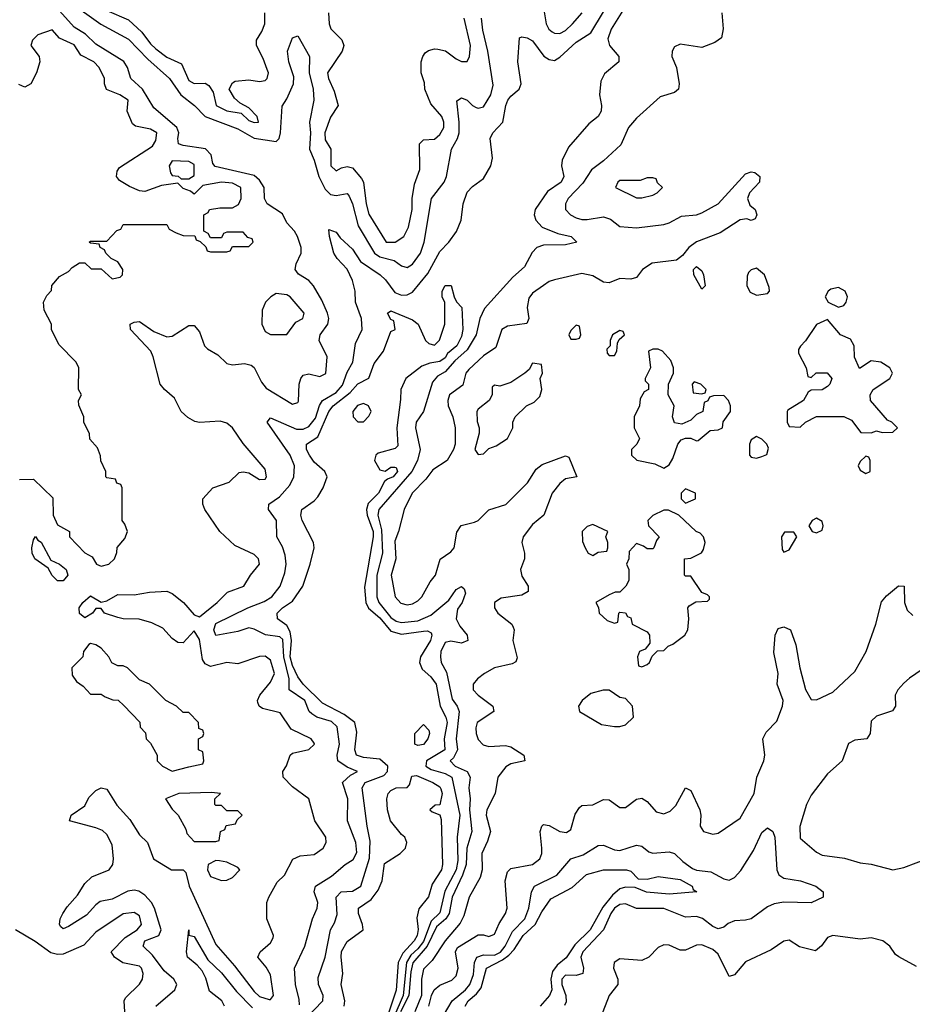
# Model space of a CAD drawing. Header units: inches. Extents: x 2601469 to 2753575, y 449403 to 582909.
# Tile 162 of 256: x 2614191 to 2617461, y 511537 to 515145. Entities that reach past the tile are written whole.
import ezdxf

# ---------------------------------------------------------------- set-up
doc = ezdxf.new("R2010")
doc.units = ezdxf.units.IN
doc.header["$MEASUREMENT"] = 0
doc.layers.add('C6511', color=7, linetype='Continuous')

msp = doc.modelspace()

# ---------------------------------------------------------------- linework, layer by layer
at = {"layer": 'C6511', "color": 4}
for points, elevation in [([(2616430.7, 515229.3), (2616358, 515110), (2616345.4, 515074.6), (2616351.3, 515050), (2616386, 515010), (2616386, 514990), (2616333, 514947), (2616319.9, 514920.1), (2616314.6, 514870), (2616322.4, 514830), (2616321.6, 514810), (2616310.5, 514790), (2616276.3, 514763.7), (2616201.7, 514678.3), (2616177.6, 514630), (2616175.8, 514610), (2616184.6, 514570), (2616174.9, 514550), (2616124.2, 514515.8), (2616079.5, 514450), (2616075.8, 514430), (2616081.3, 514410), (2616105.2, 514385.2), (2616162.2, 514362.2), (2616210.7, 514350), (2616231.3, 514330), (2616190, 514319.7), (2616110, 514318.3), (2616084.9, 514310), (2616067.9, 514292.1), (2616040.4, 514239.6), (2615997.8, 514202.2), (2615893.6, 514086.4), (2615876.9, 514050), (2615863.6, 513990), (2615830, 513934.8), (2615784.4, 513895.6), (2615750, 513854.8), (2615721.1, 513838.9), (2615703.4, 513816.6), (2615670.3, 513710), (2615643.7, 513670), (2615640.9, 513650), (2615658.3, 513570), (2615648.2, 513530), (2615627.2, 513490), (2615506.5, 513350), (2615503, 513330), (2615515.9, 513275.9), (2615520.1, 513190), (2615499.8, 513110), (2615499.3, 513030), (2615507.1, 513010), (2615550, 512954.7), (2615570, 512940.7), (2615590, 512936.3), (2615650, 512942.5), (2615696.8, 512963.3), (2615762.4, 513017.6), (2615790, 513057.6), (2615810, 513068.2), (2615819.6, 513059.6), (2615824.1, 513044.1), (2615812.4, 513010), (2615794.5, 512985.5), (2615790.2, 512950), (2615803, 512923), (2615830.4, 512890), (2615833, 512870), (2615810, 512860.5), (2615770, 512868.2), (2615750, 512862.4), (2615733.4, 512830), (2615732, 512810), (2615734.4, 512790), (2615754.4, 512754.4), (2615775.8, 512655.8), (2615793.4, 512630), (2615800.3, 512610), (2615790.2, 512510.2), (2615794.7, 512470), (2615780, 512440), (2615768, 512430), (2615786.8, 512410), (2615830.2, 512390.2), (2615841.7, 512370), (2615836.5, 512330), (2615841.3, 512290), (2615838.6, 512250), (2615847.8, 512170), (2615828.6, 512110), (2615826.7, 512050), (2615813.1, 512010), (2615774.8, 511930), (2615764.2, 511870), (2615751.8, 511850), (2615718.4, 511821.6), (2615683.3, 511750), (2615631.3, 511688.7), (2615623.2, 511656.8), (2615616.8, 511570), (2615586.2, 511510)], 16), ([(2616101.2, 515241.2), (2616119.8, 515130), (2616129.3, 515110), (2616141, 515101), (2616150, 515095.2), (2616170, 515093.8), (2616190, 515105.2), (2616216.2, 515130), (2616251.6, 515170)], 24), ([(2614689.3, 511530), (2614759.5, 511590), (2614767, 511610), (2614755.1, 511630), (2614719.8, 511659.8), (2614677.4, 511717.4), (2614642.9, 511750), (2614649.6, 511770), (2614701.2, 511790), (2614709.6, 511810), (2614684.5, 511890), (2614674, 511910), (2614650, 511937.7), (2614627.8, 511952.2), (2614610, 511956.1), (2614587.7, 511952.3), (2614530, 511923.1), (2614486.2, 511913.8), (2614470, 511902.4), (2614435.9, 511864.1), (2614370, 511822.9), (2614350, 511814), (2614341.5, 511821.5), (2614337.2, 511830), (2614339.5, 511850), (2614349.6, 511870), (2614365.1, 511894.9), (2614402.9, 511937.1), (2614430, 511980.5), (2614455.5, 512004.5), (2614518.4, 512030), (2614532.6, 512050), (2614535.1, 512070), (2614530, 512121.2), (2614510, 512159.7), (2614493.8, 512173.8), (2614470, 512183.9), (2614374, 512210), (2614379.3, 512230), (2614430, 512264), (2614444.4, 512295.6), (2614470, 512320.5), (2614490, 512331), (2614510, 512326), (2614546.4, 512266.4), (2614594.2, 512214.2), (2614630, 512158.7), (2614659.5, 512130), (2614680.9, 512070), (2614747.3, 512030), (2614790, 512030.4), (2614799.9, 512019.9), (2614811.6, 511970), (2614910, 511756), (2614977.9, 511677.9), (2615050, 511584.5), (2615070, 511566.5), (2615105.1, 511554.9), (2615110, 511554.9), (2615120.5, 511570), (2615110, 511645.2), (2615093.8, 511673.8), (2615063.6, 511710), (2615071.8, 511730), (2615110, 511762), (2615118.9, 511781.1), (2615120.4, 511790), (2615096.9, 511850), (2615096.9, 511910), (2615103.6, 511930), (2615134.7, 511985.3), (2615160.5, 512010), (2615191, 512069), (2615218.5, 512081.5), (2615270, 512086), (2615302.4, 512110), (2615314, 512130), (2615312.6, 512150), (2615272, 512210), (2615249.7, 512289.7), (2615190, 512334.5), (2615156, 512370), (2615155.1, 512390), (2615168.3, 512411.7), (2615182, 512450), (2615190, 512457.1), (2615250, 512470.6), (2615271.5, 512490), (2615270, 512494), (2615259.3, 512510), (2615185.2, 512545.2), (2615145.3, 512605.3), (2615080.6, 512620.6), (2615067.8, 512630), (2615063.1, 512643.1), (2615061.7, 512650), (2615070.9, 512670), (2615110, 512717.4), (2615124.8, 512750), (2615110, 512798.7), (2615090, 512813.3), (2615070, 512812), (2614990, 512784.7), (2614950, 512789.5), (2614890, 512775.1), (2614870, 512784.5), (2614860.8, 512800.8), (2614850, 512874), (2614830, 512906), (2614790, 512861.2), (2614770, 512862.7), (2614750, 512877.2), (2614715.3, 512915.3), (2614675.1, 512935.1), (2614628.3, 512948.3), (2614570, 512949.7), (2614550, 512954.5), (2614502, 512970), (2614490, 512988), (2614470, 512988), (2614458, 512970), (2614430, 512954), (2614410, 512968.7), (2614409.4, 512990), (2614422, 513010), (2614450, 513034), (2614490, 513011.3), (2614510, 513016), (2614550, 513039.1), (2614610, 513038), (2614667.1, 513047.1), (2614730, 513050.6), (2614750, 513042.8), (2614791, 513010), (2614830, 512964.7), (2614850, 512957.3), (2614914.7, 513010), (2614952.7, 513047.3), (2615011.6, 513070), (2615036.3, 513110), (2615069.6, 513150), (2615066, 513170), (2615050, 513186), (2614978.9, 513218.9), (2614924, 513270), (2614868.7, 513350), (2614862, 513370), (2614862, 513390), (2614898, 513430), (2614958, 513450), (2614994.5, 513485.5), (2615010, 513488.2), (2615030, 513484.4), (2615070, 513460.3), (2615090, 513461.6), (2615095.1, 513470), (2615090, 513498), (2615010, 513592.3), (2614970, 513649.4), (2614950, 513667), (2614925.8, 513674.2), (2614850, 513669.6), (2614833.1, 513673.1), (2614807.2, 513687.2), (2614782.7, 513710), (2614758.6, 513758.6), (2614721.2, 513790), (2614705.2, 513810), (2614680.5, 513910), (2614671.5, 513930), (2614597.2, 514010), (2614595.3, 514030), (2614610, 514037.3), (2614630, 514039.1), (2614682.9, 514002.9), (2614730, 513982.4), (2614750, 513985.5), (2614810, 514024.9), (2614830, 514024), (2614850, 514001), (2614868.2, 513950), (2614879.5, 513939.5), (2614917.3, 513917.3), (2614950, 513885.5), (2614970, 513880.5), (2615014.8, 513885.2), (2615038.9, 513878.9), (2615050.2, 513870.2), (2615076.5, 513816.5), (2615094.3, 513794.3), (2615190, 513735.8), (2615210, 513742), (2615212.7, 513747.3), (2615215.1, 513810), (2615220.5, 513830), (2615230, 513842.4), (2615250, 513847.4), (2615290, 513837.6), (2615311.9, 513848.1), (2615317.2, 513910), (2615287.6, 513970), (2615291.3, 513990), (2615319.7, 514030), (2615323, 514050), (2615318, 514070), (2615297.8, 514117.8), (2615267.3, 514170), (2615249.7, 514189.7), (2615212.7, 514212.7), (2615200.7, 514230), (2615203.6, 514250), (2615221.6, 514290), (2615222.4, 514310), (2615208.2, 514350), (2615197.6, 514370), (2615170, 514400.9), (2615153.5, 514433.5), (2615097, 514470), (2615087.6, 514490), (2615086.6, 514530), (2615070, 514556.9), (2615050, 514573.6), (2614906.6, 514606.6), (2614898.6, 514618.6), (2614892.2, 514650), (2614871.3, 514671.3), (2614790, 514683.5), (2614772.7, 514690), (2614769.7, 514709.7), (2614773.5, 514730), (2614766.6, 514750), (2614682.3, 514822.3), (2614640.4, 514890), (2614598.7, 514930), (2614586, 514970), (2614572.2, 514992.2), (2614470, 515055.8), (2614431.8, 515091.8), (2614390, 515118), (2614337.1, 515177.1)], 24), ([(2614374, 515210), (2614488.2, 515128.2), (2614590, 515074), (2614660.1, 515000.1), (2614739.5, 514930), (2614781.7, 514870), (2614830.9, 514830.9), (2614870.4, 514790), (2614990, 514744.7), (2615050, 514711.2), (2615130, 514698.7), (2615141.3, 514710), (2615146, 514730), (2615152.4, 514827.6), (2615170, 514855.5), (2615193.5, 514910), (2615195.2, 514935.2), (2615177.4, 514990), (2615171.6, 515030), (2615190, 515078), (2615210, 515086), (2615252.2, 515010), (2615251.6, 514950), (2615266.5, 514890), (2615269, 514850), (2615252.4, 514770), (2615255.9, 514730), (2615252.9, 514670), (2615270.3, 514630), (2615286.7, 514570), (2615310, 514524.6), (2615330, 514504.4), (2615350, 514500.9), (2615390, 514508), (2615397.8, 514497.8), (2615410, 514470.8), (2615431.3, 514390), (2615490.3, 514290), (2615510, 514276.5), (2615562.2, 514262.2), (2615590, 514243.1), (2615610, 514237), (2615630, 514248.9), (2615658.9, 514290), (2615672.4, 514330), (2615699.1, 514490), (2615745.7, 514550), (2615754.5, 514570), (2615773, 514670), (2615794.7, 514710), (2615800.4, 514730), (2615800.9, 514770), (2615792.3, 514847.7), (2615810, 514859.1), (2615830, 514850.5), (2615850, 514830.4), (2615863.6, 514823.6), (2615870, 514821.1), (2615890, 514826), (2615916.8, 514870), (2615925.6, 514905.6), (2615906.4, 515030), (2615887.2, 515107.2), (2615883.1, 515150)], 24), ([(2614510, 515179.1), (2614590, 515144), (2614638.9, 515098.9), (2614670, 515056.3), (2614690, 515038), (2614730, 515008.2), (2614783.4, 514983.4), (2614810, 514922.8), (2614830, 514911), (2614870, 514912), (2614883.6, 514903.6), (2614899.6, 514879.6), (2614911.3, 514830), (2614950, 514811), (2615002, 514802), (2615030, 514776), (2615050, 514768), (2615066, 514770), (2615061.2, 514790), (2615030, 514822), (2614999, 514839), (2614978, 514858), (2614958, 514890), (2614970, 514914), (2614980.4, 514919.6), (2615030, 514924.7), (2615070, 514918), (2615090, 514922), (2615098, 514930), (2615102, 514950), (2615098, 514962), (2615083.1, 515003.1), (2615058, 515050), (2615058, 515070), (2615078, 515102), (2615089, 515130), (2615088.7, 515170)], 28), ([(2615215.6, 511535.6), (2615215.2, 511555.2), (2615201.3, 511610), (2615198, 511670), (2615235.1, 511750), (2615263.7, 511850), (2615281.2, 511890), (2615283.7, 511910), (2615269.6, 511950), (2615274, 511970), (2615332.9, 512007.1), (2615383.7, 512050), (2615412.4, 512067.6), (2615426.5, 512093.5), (2615422.4, 512130), (2615391.2, 512210), (2615392.6, 512290), (2615373.3, 512350), (2615402.7, 512377.3), (2615428.7, 512390), (2615390, 512406.6), (2615356.9, 512430), (2615354.3, 512450), (2615363.1, 512490), (2615354.5, 512554.5), (2615333.6, 512573.6), (2615279.3, 512590), (2615261.1, 512601.1), (2615251.5, 512610), (2615235.1, 512650), (2615178.7, 512690), (2615178.7, 512730), (2615158.6, 512810), (2615154.4, 512874.4), (2615143.5, 512883.5), (2615091.6, 512891.6), (2615050, 512912.1), (2615030, 512916.4), (2614990, 512903.1), (2614910, 512888.6), (2614902, 512910), (2614910, 512933), (2615026.6, 512990), (2615086.9, 513013.1), (2615115.1, 513030), (2615145.6, 513070), (2615162, 513118), (2615167.7, 513150), (2615163.1, 513183.1), (2615153.1, 513213.1), (2615132.7, 513250), (2615131.5, 513310), (2615102.9, 513350), (2615103.7, 513370), (2615143.2, 513396.8), (2615180.8, 513439.2), (2615195.1, 513470), (2615197.6, 513510), (2615181.3, 513550), (2615098, 513670), (2615110, 513686.8), (2615205.2, 513645.2), (2615230, 513644.7), (2615250, 513654.4), (2615274.8, 513685.2), (2615289.1, 513730.9), (2615299.7, 513750), (2615350, 513779.3), (2615374.1, 513805.9), (2615390, 513853), (2615411.2, 513890), (2615421, 513959), (2615445.1, 514010), (2615443, 514050), (2615421.3, 514110), (2615419.7, 514150), (2615410, 514189.2), (2615391, 514231), (2615354, 514270), (2615342, 514290), (2615325.6, 514350), (2615324, 514376), (2615350, 514366.8), (2615365.5, 514345.5), (2615410, 514304.4), (2615439.1, 514259.1), (2615511.7, 514210), (2615531.4, 514191.4), (2615565, 514145), (2615590, 514135.2), (2615610, 514136.5), (2615630, 514146.4), (2615685.5, 514214.5), (2615730, 514295.3), (2615763.6, 514330), (2615791.2, 514368.8), (2615808, 514410), (2615815.1, 514470), (2615830, 514513), (2615850, 514534.4), (2615890, 514563), (2615916.9, 514610), (2615922.4, 514637.6), (2615914, 514710), (2615924, 514730), (2615960.5, 514770), (2615971.3, 514830), (2615979.7, 514850), (2615990, 514864.4), (2616020.9, 514890), (2616027.6, 514910), (2616016.2, 514990), (2616022, 515078), (2616030, 515082), (2616050, 515078.8), (2616070, 515067.3), (2616111.3, 515011.3), (2616130, 514998.7), (2616150, 514995.8), (2616170, 515008), (2616230, 515063.1), (2616283.3, 515096.7), (2616330, 515174)], 16), ([(2615322, 515170), (2615324.7, 515130), (2615331.1, 515111.1), (2615370.8, 515070.8), (2615378, 515050), (2615372, 515030), (2615318.8, 514950), (2615322, 514930), (2615343.5, 514883.5), (2615358, 514830), (2615330, 514788), (2615308.4, 514730), (2615310, 514704.7), (2615331, 514670), (2615331.3, 514610), (2615350, 514591.3), (2615370, 514602.8), (2615390, 514606.8), (2615410, 514602.8), (2615443.4, 514563.4), (2615450.8, 514550), (2615460.5, 514470), (2615470, 514432), (2615534, 514330), (2615566, 514330), (2615598, 514350), (2615614.8, 514385.2), (2615629.1, 514449.1), (2615628.7, 514490), (2615637.2, 514542.8), (2615656.4, 514596.4), (2615655.3, 514690), (2615670, 514704.7), (2615710, 514707.3), (2615730, 514724.9), (2615744.5, 514750), (2615744.5, 514770), (2615737, 514790), (2615696.5, 514836.5), (2615675.3, 514890), (2615673.6, 514913.6), (2615662, 514950), (2615662, 514990), (2615668, 515010), (2615676.4, 515023.6), (2615688.4, 515031.6), (2615710, 515038), (2615723.1, 515036.9), (2615750.9, 515030.9), (2615790, 515001), (2615810, 514992), (2615830, 514992), (2615839, 515010), (2615842.7, 515050), (2615819.3, 515150)], 28), ([(2616763, 515170), (2616768.1, 515111.9), (2616762, 515078), (2616738, 515062), (2616690, 515043.7), (2616610, 515055.6), (2616590, 515045.2), (2616581.6, 515030), (2616579.3, 515010), (2616596.4, 514970), (2616606.7, 514910), (2616604.9, 514890), (2616590, 514878.4), (2616537.1, 514862.9), (2616450, 514783.6), (2616421.1, 514750), (2616393.5, 514686.5), (2616330, 514627.6), (2616285.5, 514594.6), (2616254.2, 514545.8), (2616200.3, 514490), (2616190.4, 514470), (2616190.5, 514450), (2616208.4, 514430), (2616230, 514419), (2616250, 514412.7), (2616270, 514412.7), (2616330, 514422.7), (2616354.7, 514414.7), (2616390, 514387.4), (2616450, 514382.2), (2616550, 514394.9), (2616570, 514400.2), (2616614.9, 514425.1), (2616670, 514430.3), (2616690, 514437), (2616750, 514470.5), (2616850, 514580.7), (2616870, 514587.3), (2616884.5, 514584.5), (2616902.8, 514570), (2616900.7, 514550), (2616864, 514510), (2616857.3, 514490), (2616866, 514466), (2616884.7, 514450), (2616891, 514430), (2616884.7, 514415.3), (2616870.6, 514409.4), (2616855.1, 514415.1), (2616830, 514412), (2616756.5, 514363.5), (2616670, 514331), (2616642, 514310), (2616618.8, 514281.2), (2616596.4, 514263.6), (2616507.6, 514252.4), (2616473, 514230), (2616450, 514200.9), (2616430, 514194), (2616390, 514196.9), (2616350, 514180.7), (2616330, 514182.9), (2616290, 514206), (2616250, 514215.6), (2616150, 514192.3), (2616130, 514185.6), (2616110, 514171.6), (2616070, 514143), (2616055.5, 514124.5), (2616050.3, 514090), (2616056.4, 514050), (2616048.2, 514031.8), (2615978, 514022), (2615957.6, 514010), (2615935.6, 513944.4), (2615890, 513913.5), (2615836.7, 513863.3), (2615825.8, 513850), (2615813.8, 513806.2), (2615765.5, 513770), (2615759, 513750), (2615760.2, 513730), (2615777.4, 513690), (2615786.4, 513650), (2615786, 513590), (2615780.3, 513570), (2615757.4, 513530), (2615703.8, 513496.2), (2615678.9, 513461.1), (2615629.2, 513410), (2615599.6, 513350), (2615579.1, 513270), (2615565.1, 513234.9), (2615568.8, 513170), (2615551.3, 513110), (2615566.7, 513030), (2615587, 513007), (2615610, 513001.2), (2615630, 513004.7), (2615650, 513015.3), (2615664.7, 513030), (2615694.7, 513085.3), (2615713.6, 513110), (2615731.2, 513168.8), (2615770, 513194.9), (2615782.4, 513210), (2615792.5, 513267.5), (2615808.2, 513291.8), (2615856.6, 513303.4), (2615870, 513310.5), (2615910, 513348.5), (2615971.4, 513368.6), (2616051.5, 513448.5), (2616082.4, 513497.6), (2616104.4, 513515.6), (2616190, 513547.3), (2616202, 513542), (2616232, 513470), (2616190, 513462.4), (2616170, 513445.6), (2616142, 513410), (2616110.6, 513330), (2616070, 513295.6), (2616035.5, 513250), (2616030.6, 513230), (2616040.7, 513190), (2616040.7, 513170), (2616025.5, 513130), (2616030, 513106), (2616053.4, 513070), (2616053.4, 513050), (2616030, 513036.2), (2615954.4, 513025.6), (2615930.8, 513010), (2615930.6, 512990), (2615942, 512970), (2615994, 512930), (2615998.8, 512918.8), (2616002, 512910), (2615997.6, 512870), (2616012.8, 512807.2), (2616008.2, 512791.8), (2615995.6, 512784.4), (2615930.8, 512770), (2615894, 512750), (2615868, 512730), (2615852.7, 512710), (2615852.4, 512690), (2615870.4, 512670), (2615924.4, 512630), (2615928, 512610), (2615866.3, 512570), (2615861.5, 512550), (2615863.6, 512530), (2615870, 512508.2), (2615888.6, 512488.6), (2615910, 512482), (2615970, 512486), (2615990, 512481.3), (2616037.3, 512450), (2616041, 512430), (2615990, 512418.3), (2615972, 512408), (2615943.1, 512370), (2615932.9, 512310), (2615902.8, 512250), (2615900.2, 512230), (2615915.5, 512170), (2615905.2, 512134.8), (2615883.5, 512090), (2615884.9, 512030), (2615877.7, 512002.3), (2615837.6, 511930), (2615818, 511862), (2615805, 511835), (2615750, 511769.5), (2615701.8, 511698.2), (2615670, 511665.6), (2615663, 511630), (2615662.9, 511570), (2615638.4, 511510)], 24), ([(2614190, 513460.7), (2614242, 513462), (2614312.7, 513392.7), (2614314, 513330), (2614330, 513294), (2614374, 513270), (2614374, 513250), (2614430, 513192), (2614456.9, 513176.9), (2614472, 513150), (2614490, 513142.8), (2614518, 513150), (2614538, 513170), (2614547.3, 513192.7), (2614548.4, 513211.6), (2614576.4, 513243.6), (2614586, 513270), (2614576.4, 513296.4), (2614566, 513310), (2614566, 513430), (2614562, 513442), (2614547.3, 513447.3), (2614542, 513462), (2614510, 513466), (2614506, 513470), (2614506, 513490), (2614488.4, 513528.4), (2614487.3, 513547.3), (2614476.4, 513576.4), (2614448.4, 513608.4), (2614447.3, 513627.3), (2614426, 513670), (2614426, 513690), (2614407.3, 513732.7), (2614406, 513750), (2614418, 513770), (2614406, 513790), (2614408, 513870), (2614398, 513890), (2614334.6, 513954.6), (2614308, 514010), (2614308, 514030), (2614280.4, 514080.4), (2614278, 514110), (2614290, 514134), (2614307.3, 514152.7), (2614308.4, 514171.6), (2614336.4, 514203.6), (2614370, 514222), (2614383.1, 514236.9), (2614410, 514254), (2614430, 514254), (2614452.7, 514232.7), (2614490, 514232), (2614530, 514196), (2614559, 514201), (2614568, 514210), (2614568.7, 514230), (2614550, 514258), (2614526, 514270), (2614506, 514290), (2614502, 514302), (2614486, 514310), (2614482, 514322), (2614450, 514326), (2614446, 514330), (2614450, 514334), (2614510, 514334), (2614547.3, 514372.7), (2614562, 514378), (2614570, 514394), (2614730, 514394), (2614738, 514378), (2614763.6, 514363.6), (2614790, 514354), (2614832.7, 514352.7), (2614838, 514338), (2614852.7, 514332.7), (2614872.7, 514312.7), (2614878, 514298), (2614890, 514294), (2614950, 514294), (2614962, 514298), (2614970, 514314), (2615030, 514314), (2615046, 514330), (2615042, 514342), (2615027.3, 514347.3), (2615010, 514366), (2614950, 514366), (2614938, 514362), (2614930, 514346), (2614890, 514346), (2614882, 514362), (2614866, 514370), (2614866, 514430), (2614882, 514438), (2614886, 514450), (2614924, 514456), (2614970, 514456), (2614992.5, 514467.5), (2615002.7, 514490), (2615001.2, 514530), (2614970, 514546.6), (2614930, 514549.3), (2614862, 514538), (2614830, 514506), (2614816.4, 514516.4), (2614790, 514526), (2614770, 514546), (2614710, 514538), (2614650, 514515.3), (2614630, 514518), (2614593.6, 514533.6), (2614556.4, 514556.4), (2614546, 514570), (2614548, 514590), (2614556.4, 514603.6), (2614678, 514682), (2614690, 514702), (2614693.2, 514730), (2614670, 514743.7), (2614614.7, 514754.7), (2614603.8, 514763.8), (2614585.2, 514810), (2614588.7, 514850), (2614558, 514870), (2614508.7, 514888.7), (2614502, 514910), (2614502, 514930), (2614482, 514970), (2614462, 514990), (2614415.1, 515015.1), (2614390, 515052.3), (2614337.2, 515077.2), (2614310, 515108), (2614258, 515090), (2614238, 515070), (2614232, 515050), (2614262, 515010), (2614264.7, 514990), (2614252, 514950), (2614232, 514910), (2614210, 514898), (2614187.3, 514907.3)], 28), ([(2615237.3, 511482.7), (2615301.2, 511550), (2615302.7, 511570), (2615286, 511610), (2615284.1, 511635.9), (2615309.7, 511710.3), (2615329.6, 511810), (2615344.4, 511835.6), (2615353.5, 511866.5), (2615349.7, 511930.3), (2615369, 511950), (2615410, 511952.2), (2615440.7, 511970), (2615472.8, 512072.8), (2615475.1, 512135.1), (2615463.6, 512190), (2615445.1, 512330), (2615457, 512350), (2615524.6, 512375.4), (2615538.9, 512390), (2615539.7, 512410), (2615510, 512435.8), (2615450, 512441.8), (2615425.1, 512450), (2615418.7, 512470), (2615425.8, 512534.2), (2615418.4, 512570), (2615379.6, 512599.6), (2615300.6, 512640.6), (2615229.7, 512710), (2615210, 512736.9), (2615190, 512778.7), (2615182.3, 512810), (2615186.3, 512870), (2615181.8, 512901.8), (2615170, 512925.1), (2615135.3, 512950), (2615134, 512970), (2615154, 512990), (2615190, 513014.9), (2615227.6, 513070), (2615255.1, 513150), (2615269.5, 513210), (2615267.3, 513230), (2615226, 513310), (2615221.2, 513330), (2615224, 513350), (2615270, 513382), (2615283.5, 513396.5), (2615302.9, 513430), (2615317.2, 513470), (2615309.2, 513490), (2615270, 513523.7), (2615252.3, 513550), (2615242, 513570), (2615242, 513590), (2615282.9, 513617.1), (2615323.5, 513710), (2615338.7, 513730), (2615401, 513779), (2615430, 513810.4), (2615470, 513831), (2615490, 513884.7), (2615524, 513930), (2615550, 514002), (2615566, 514010), (2615562, 514042), (2615550, 514046), (2615538, 514070), (2615550, 514078), (2615630, 514044.7), (2615651, 514030), (2615678, 513970), (2615690, 513958), (2615710, 513952), (2615728.9, 513971.1), (2615748.7, 514030), (2615748.4, 514108.4), (2615738, 514130), (2615738, 514150), (2615750, 514171), (2615771.6, 514171.6), (2615782, 514130), (2615791.1, 514111.1), (2615810.8, 514090), (2615814.9, 514010), (2615810, 513984), (2615792.4, 513950), (2615758, 513922), (2615750, 513905.6), (2615730, 513892.3), (2615692.9, 513887.1), (2615663.9, 513876.1), (2615606, 513830), (2615586.8, 513790), (2615586.4, 513753.6), (2615573, 513650), (2615576, 513584), (2615566, 513574), (2615503.8, 513556.2), (2615496, 513550), (2615490.8, 513530), (2615510, 513496), (2615530, 513491), (2615550, 513506), (2615565.4, 513505.4), (2615570, 513504.7), (2615574.9, 513490), (2615558.8, 513470), (2615538, 513462), (2615527.3, 513452.7), (2615505.5, 513410), (2615467.8, 513372.2), (2615462, 513350), (2615464.2, 513330), (2615485.3, 513270), (2615486.3, 513250), (2615453.8, 513066.2), (2615459.5, 513010), (2615469, 512989), (2615510, 512953.1), (2615550, 512904.6), (2615590, 512893.8), (2615670, 512904.9), (2615685.2, 512905.2), (2615698, 512898), (2615700.5, 512890), (2615695.3, 512870), (2615659.5, 512810), (2615655.3, 512790), (2615665.7, 512765.7), (2615696.9, 512736.9), (2615716.5, 512710), (2615731.4, 512630), (2615751.7, 512590), (2615756.5, 512570), (2615745.5, 512510), (2615748.8, 512470), (2615681.1, 512430), (2615678.9, 512410), (2615697.8, 512397.8), (2615750, 512382.9), (2615773.7, 512370), (2615802.8, 512230), (2615794, 512150), (2615795.5, 512064.5), (2615790.2, 512030), (2615748.6, 511951.4), (2615730, 511872), (2615697.9, 511842.1), (2615670, 511767.7), (2615650, 511741), (2615623.2, 511716.8), (2615608.1, 511690), (2615596.1, 511570), (2615561.9, 511490)], 12), ([(2615690, 511530.8), (2615699.7, 511570), (2615709.8, 511590.2), (2615730, 511606.9), (2615774.2, 511625.8), (2615790, 511641.3), (2615797.4, 511670), (2615787.6, 511730), (2615794.9, 511745.1), (2615870, 511791.7), (2615890, 511791.7), (2615910, 511785.5), (2615930, 511794.9), (2615946.9, 511833.1), (2615970.9, 511870), (2615976.8, 511890), (2615969.7, 511990), (2615977.5, 512022.5), (2615990, 512035.3), (2616069.3, 512050), (2616095.8, 512070), (2616103.1, 512090), (2616103.9, 512110), (2616098, 512170), (2616103.7, 512190), (2616110, 512196.3), (2616130, 512192.4), (2616170, 512170.3), (2616193.5, 512166.5), (2616210, 512177.3), (2616225.7, 512234.3), (2616241.3, 512258.7), (2616250, 512266), (2616290, 512268.4), (2616330, 512288.2), (2616350, 512286), (2616390, 512258.4), (2616410, 512258.4), (2616450, 512288.4), (2616470, 512293), (2616490, 512280.5), (2616522.6, 512242.6), (2616550, 512234.9), (2616574.4, 512245.6), (2616594, 512266), (2616630, 512330.6), (2616650, 512321), (2616682.4, 512250), (2616686, 512230), (2616683.8, 512190), (2616696, 512170), (2616730, 512160.5), (2616750, 512164.9), (2616830, 512218.8), (2616882, 512310), (2616891.5, 512370), (2616916.4, 512430), (2616921, 512450), (2616913, 512510), (2616925.9, 512534.1), (2616965.1, 512574.9), (2616985.6, 512630), (2616987.6, 512650), (2616965.6, 512710), (2616969.5, 512750), (2616953.6, 512826.4), (2616958.4, 512890), (2616970, 512914.8), (2616990, 512920.7), (2617014, 512910), (2617034.7, 512854.7), (2617048.2, 512770), (2617070, 512690.8), (2617090, 512654), (2617110, 512653), (2617170, 512681.6), (2617250, 512757.3), (2617291.3, 512830), (2617327.3, 512930), (2617347.7, 513012.3), (2617366, 513034), (2617410, 513070.7), (2617430.7, 513070), (2617432.4, 513010), (2617441.7, 512981.7), (2617462.3, 512962.3)], 24), ([(2617520.2, 512779.8), (2617450, 512732.4), (2617430, 512714), (2617407.6, 512690), (2617397.6, 512670), (2617398.8, 512630), (2617387.9, 512612.1), (2617330, 512592.8), (2617310, 512574.5), (2617306.4, 512530), (2617294, 512510), (2617250, 512504.7), (2617227.4, 512492.6), (2617204.2, 512430), (2617150, 512381.6), (2617090, 512303.7), (2617072.7, 512270), (2617048.8, 512188.8), (2617050, 512146), (2617110, 512094.8), (2617130, 512084), (2617212.5, 512072.5), (2617270, 512055.5), (2617310, 512050.5), (2617390, 512030.4), (2617430, 512038.4), (2617565.2, 512090)], 24), ([(2615379.6, 511530), (2615381.6, 511550), (2615368.2, 511610), (2615375.1, 511650), (2615368.3, 511710), (2615370, 511731), (2615390, 511767.7), (2615449.3, 511810), (2615447, 511830), (2615432, 511870), (2615432.7, 511890), (2615478.8, 511921.2), (2615504.7, 511955.3), (2615518.7, 511990), (2615527.2, 512052.8), (2615585.2, 512090), (2615604, 512110), (2615609.2, 512130), (2615602, 512150), (2615590, 512159), (2615549.6, 512210), (2615538.4, 512250), (2615536, 512290), (2615541.2, 512310), (2615550, 512321), (2615570, 512330.7), (2615610, 512332), (2615619, 512341), (2615627.2, 512372.8), (2615644.8, 512375.2), (2615704.7, 512350), (2615730, 512334), (2615733.4, 512326.6), (2615738, 512310), (2615730, 512268), (2615712.7, 512267.3), (2615694, 512250), (2615702, 512242), (2615730, 512232), (2615734.8, 512214.8), (2615739.3, 512050), (2615735.8, 512030), (2615702, 511978), (2615688.3, 511931.7), (2615652.8, 511887.2), (2615646, 511854), (2615651.2, 511811.2), (2615647.2, 511790), (2615636.5, 511770), (2615594.8, 511725.2), (2615577.2, 511690), (2615570, 511589), (2615536.6, 511490)], 8), ([(2615743.4, 511496.6), (2615775.1, 511550), (2615824.2, 511590), (2615839.8, 511610), (2615853.3, 511646.7), (2615857.1, 511690), (2615866, 511710), (2615890, 511718), (2615930, 511717.5), (2615951.7, 511728.3), (2615969.9, 511750), (2615995.9, 511804.2), (2616042, 511850), (2616056.4, 511890), (2616065.7, 511950), (2616077.4, 511970), (2616158.7, 512010), (2616209.5, 512070), (2616254.9, 512085.1), (2616310, 512119.5), (2616330, 512120.4), (2616370, 512103.1), (2616390, 512100.3), (2616450, 512120.7), (2616470, 512117.3), (2616495.9, 512095.9), (2616510, 512090.6), (2616570, 512096.3), (2616590, 512090.5), (2616620.2, 512060.2), (2616655.2, 512035.2), (2616670, 512029.2), (2616722.7, 512022.7), (2616770, 511996.5), (2616790, 511991.8), (2616810, 512001.6), (2616832.7, 512027.3), (2616878.5, 512101.5), (2616910, 512167.3), (2616930, 512184), (2616950, 512171), (2616956.9, 512150), (2616964, 512030), (2616972.1, 512012.1), (2616990, 511999), (2617051, 511990), (2617108, 511970), (2617134, 511950), (2617134.8, 511930), (2617090, 511909.7), (2616990, 511911.1), (2616954.5, 511905.5), (2616930, 511894), (2616870, 511851.1), (2616850, 511845.1), (2616810, 511842.7), (2616786.2, 511833.8), (2616770, 511819.5), (2616750, 511813.6), (2616730, 511822), (2616691.7, 511851.7), (2616670, 511859.2), (2616630, 511857.2), (2616550, 511887.9), (2616450, 511888.3), (2616410, 511905.4), (2616390, 511903.5), (2616370, 511889.7), (2616356.5, 511870), (2616329, 511810), (2616254, 511730), (2616247.1, 511710), (2616256.5, 511670), (2616254, 511650), (2616230, 511642.7), (2616190, 511644.2), (2616177, 511630), (2616176.5, 511610), (2616191.2, 511570), (2616193.1, 511546.9), (2616186.9, 511533.1)], 16), ([(2615822.4, 511530), (2615833.6, 511550), (2615864.8, 511575.2), (2615882, 511598), (2615900.5, 511670), (2615960.2, 511699.8), (2615983, 511717), (2616002, 511738), (2616034.7, 511790), (2616079.7, 511830), (2616104, 511876), (2616136.2, 511923.8), (2616214.9, 511965.1), (2616267.6, 512012.4), (2616330, 512030.4), (2616414, 512030), (2616430, 512024.7), (2616456.9, 511996.9), (2616490, 511996.3), (2616530, 512005.5), (2616610, 511994.9), (2616654, 511970), (2616658, 511958), (2616671.3, 511950), (2616570, 511940.9), (2616487.7, 511947.7), (2616445.2, 511965.2), (2616410, 511966.6), (2616390, 511960.9), (2616362.8, 511937.2), (2616327.1, 511892.9), (2616280.3, 511810), (2616224.7, 511755.3), (2616192.6, 511707.4), (2616159.7, 511680.3), (2616142.6, 511657.5), (2616137.1, 511630), (2616140.8, 511590), (2616132, 511570), (2616097.5, 511530)], 12), ([(2614579, 511470), (2614574, 511550), (2614579, 511561), (2614630, 511611.3), (2614641.2, 511630), (2614642.7, 511650), (2614637.2, 511670), (2614630, 511677.2), (2614569.3, 511689.3), (2614538, 511710), (2614526, 511730), (2614577.7, 511782.3), (2614620.9, 511810), (2614637, 511830), (2614630, 511862), (2614610, 511873.2), (2614570, 511869), (2614470, 511802), (2614425.4, 511754.6), (2614350, 511720.7), (2614330, 511719.6), (2614305.4, 511725.4), (2614247.2, 511767.2), (2614175.3, 511810)], 28), ([(2614940.9, 511530), (2614931.1, 511550), (2614885.8, 511585.8), (2614873.2, 511633.2), (2614859.9, 511659.9), (2614841.3, 511681.3), (2614806, 511710), (2614802, 511730), (2614810, 511810.8), (2614810.8, 511790.8), (2614830, 511785.5), (2614880.7, 511700.8), (2614930, 511653.2), (2614984.7, 511584.7), (2615044.3, 511524.2)], 16), ([(2617475.8, 511675.8), (2617411, 511711), (2617399.7, 511719.7), (2617378, 511750), (2617352.7, 511770), (2617310, 511780.9), (2617270, 511776), (2617170, 511789), (2617150, 511782), (2617128.1, 511751.9), (2617106.4, 511733.6), (2617047.8, 511747.8), (2617010, 511772.7), (2616990, 511769.2), (2616943.4, 511736.6), (2616850, 511692.7), (2616810, 511645.2), (2616790, 511639), (2616750, 511720.7), (2616730, 511737.7), (2616690, 511754.7), (2616670, 511754), (2616630, 511735.1), (2616610, 511735.6), (2616570, 511754), (2616550, 511755.1), (2616530, 511745.2), (2616496, 511710), (2616470, 511698), (2616390, 511704.5), (2616369, 511691), (2616366.7, 511670), (2616382.4, 511630), (2616381.6, 511610), (2616350.4, 511570), (2616310, 511465.2)], 24)]:
    msp.add_lwpolyline(points, dxfattribs=dict(at, elevation=elevation))
for points, elevation in [([(2614750, 514628), (2614738, 514610), (2614743.6, 514583.6), (2614750, 514574), (2614771.6, 514571.6), (2614782, 514562), (2614810, 514562), (2614830, 514574), (2614830, 514614), (2614810, 514625.2)], 28), ([(2616510, 514566), (2616490, 514566), (2616463.6, 514556.4), (2616390, 514555.3), (2616382, 514550), (2616374, 514530), (2616450, 514492), (2616470, 514492), (2616510, 514502), (2616526, 514510), (2616546, 514530), (2616527.3, 514547.3), (2616522, 514562)], 28), ([(2616690, 514158), (2616660.9, 514210), (2616659, 514230), (2616670, 514241), (2616690, 514224.7), (2616695.5, 514210), (2616702, 514170)], 24), ([(2616890, 514234), (2616870, 514228.7), (2616860.7, 514219.3), (2616855.3, 514204.7), (2616854.8, 514170), (2616866.8, 514146.8), (2616890, 514136), (2616930, 514142), (2616938, 514150), (2616936.4, 514163.6), (2616919, 514210)], 28), ([(2615130, 514141.2), (2615111.3, 514130), (2615091.3, 514110), (2615079.6, 514080.4), (2615078, 514030), (2615090, 514002), (2615110, 513992), (2615170, 513992), (2615202.7, 514037.3), (2615228, 514050), (2615233.2, 514070), (2615182, 514130), (2615170, 514137.2)], 28), ([(2617190, 514164), (2617162.8, 514157.2), (2617152, 514150), (2617142, 514130), (2617152, 514110), (2617190, 514091.3), (2617210, 514098), (2617219, 514110), (2617224, 514130), (2617215.3, 514150)], 28), ([(2616230, 514026), (2616210, 514006), (2616202, 513990), (2616210, 513974), (2616230, 513974), (2616242, 513978), (2616246, 513990), (2616242, 514022)], 28), ([(2617150, 514046), (2617110, 514028), (2617070, 513968), (2617051.1, 513948.9), (2617043.6, 513936.4), (2617043.6, 513923.6), (2617072, 513870), (2617078, 513838), (2617090, 513834), (2617108.7, 513851.3), (2617149.1, 513850.9), (2617166, 513830), (2617158.8, 513810), (2617150, 513801.2), (2617130, 513789), (2617090, 513788), (2617079.6, 513780.4), (2617062, 513750), (2617005.4, 513714.6), (2617002, 513710), (2617002, 513670), (2617010, 513654), (2617050, 513652), (2617069.1, 513670.9), (2617110, 513691.3), (2617210, 513691.3), (2617238, 513678), (2617272, 513632), (2617310, 513631.3), (2617330, 513638), (2617350, 513632), (2617390, 513634), (2617406, 513650), (2617386, 513670), (2617370, 513678), (2617308, 513750), (2617306, 513770), (2617318, 513790), (2617378, 513830), (2617388, 513850), (2617378, 513870), (2617346, 513890), (2617310, 513895.3), (2617267.3, 513867.3), (2617249, 513909), (2617248, 513950), (2617234.6, 513974.6), (2617198, 513990)], 28), ([(2616390, 514006), (2616362, 513990), (2616354, 513970), (2616354, 513950), (2616342, 513938), (2616343.6, 513923.6), (2616350, 513914), (2616370, 513914), (2616378, 513930), (2616380.4, 513959.6), (2616387.3, 513972.7), (2616406, 513990), (2616402, 514002)], 28), ([(2616530, 513938), (2616510, 513938), (2616494, 513930), (2616502, 513870), (2616482, 513830), (2616482, 513822), (2616494, 513810), (2616494, 513790), (2616478, 513782), (2616463.6, 513756.4), (2616462, 513730), (2616442, 513690), (2616442, 513650), (2616462, 513610), (2616452, 513590), (2616432, 513570), (2616432, 513550), (2616451.1, 513531.1), (2616517.3, 513517.3), (2616550, 513502), (2616570, 513514), (2616583.1, 513536.9), (2616602, 513590), (2616614.6, 513605.4), (2616630, 513612), (2616650, 513612), (2616670, 513602), (2616676.4, 513603.6), (2616720.4, 513639.6), (2616750, 513642), (2616766, 513650), (2616768.4, 513671.6), (2616795.3, 513710), (2616795.3, 513730), (2616788, 513750), (2616770, 513768), (2616732.7, 513767.3), (2616718, 513762), (2616712, 513748), (2616698, 513742), (2616694, 513710), (2616670, 513698), (2616650, 513678), (2616616.9, 513663.1), (2616590, 513668), (2616582, 513690), (2616588, 513730), (2616566, 513770), (2616568, 513810), (2616586, 513850), (2616586, 513870), (2616576.4, 513896.4), (2616546, 513930)], 28), ([(2616070, 513886), (2616056.9, 513863.1), (2616042, 513850), (2615990, 513815.3), (2615950, 513802), (2615930, 513806), (2615922, 513798), (2615922, 513770), (2615910.8, 513749.2), (2615870, 513718), (2615866, 513710), (2615867.1, 513672.9), (2615874, 513650), (2615874, 513630), (2615858, 513570), (2615870, 513552), (2615890, 513554), (2615910, 513574), (2615936.4, 513583.6), (2615978, 513610), (2615998, 513650), (2615998, 513670), (2616006, 513690), (2616048, 513730), (2616076, 513744), (2616096, 513764), (2616104, 513790), (2616098, 513830), (2616106, 513850), (2616102, 513882)], 28), ([(2616662, 513818), (2616654, 513810), (2616658, 513778), (2616690, 513774), (2616702, 513778), (2616706, 513790), (2616686, 513810)], 28), ([(2615450, 513739.3), (2615428.4, 513731.6), (2615411.3, 513710), (2615412, 513690), (2615430, 513672), (2615450, 513672), (2615470, 513692), (2615479, 513710), (2615468.7, 513730)], 12), ([(2616890, 513618), (2616870, 513606), (2616864.7, 513590), (2616864.7, 513550), (2616870, 513542), (2616890, 513538), (2616910, 513544.7), (2616928.4, 513551.6), (2616934.6, 513574.6), (2616928, 513590), (2616910, 513608)], 28), ([(2617290, 513546), (2617270, 513526), (2617262, 513510), (2617270, 513494), (2617290, 513482), (2617306, 513490), (2617306, 513530), (2617302, 513542)], 28), ([(2616630, 513426), (2616614, 513410), (2616614, 513390), (2616630, 513374), (2616650, 513382), (2616666, 513390), (2616666, 513410)], 28), ([(2616550, 513348), (2616510, 513328), (2616492, 513310), (2616494, 513290), (2616534, 513250), (2616523.6, 513236.4), (2616514, 513210), (2616510, 513206), (2616490, 513206), (2616476.4, 513216.4), (2616450, 513226), (2616423.6, 513196.4), (2616422, 513170), (2616414, 513150), (2616422, 513130), (2616422, 513090), (2616410.9, 513069.1), (2616390, 513048), (2616372.7, 513047.3), (2616350, 513038), (2616302, 513010), (2616311.6, 512991.6), (2616314, 512970), (2616343.6, 512943.6), (2616370, 512934), (2616382, 512938), (2616386, 512970), (2616390, 512974), (2616410, 512972), (2616418, 512958), (2616430, 512954), (2616434, 512930), (2616490, 512902), (2616498, 512890), (2616499.6, 512860.4), (2616482, 512838), (2616462, 512830), (2616454, 512810), (2616458, 512778), (2616470, 512774), (2616490, 512782), (2616498, 512790), (2616507.3, 512812.7), (2616527.3, 512832.7), (2616550, 512834), (2616566, 512850), (2616583.1, 512856.9), (2616628, 512890), (2616638, 512910), (2616642, 512950), (2616638, 512990), (2616643.1, 512996.9), (2616668.4, 513011.6), (2616710, 513014), (2616718, 513022), (2616718, 513030), (2616710, 513038), (2616690, 513046), (2616650, 513106), (2616630, 513106), (2616626, 513110), (2616626, 513170), (2616650, 513172), (2616688.4, 513191.6), (2616696.4, 513203.6), (2616702, 513230), (2616695.3, 513250), (2616683.1, 513263.1), (2616669.3, 513269.3), (2616606, 513330), (2616567.3, 513347.3)], 28), ([(2617110, 513318), (2617094, 513310), (2617082, 513290), (2617094, 513270), (2617110, 513264.7), (2617130, 513274), (2617134, 513290), (2617130, 513306)], 28), ([(2616290, 513295.3), (2616270, 513288), (2616252, 513270), (2616252.7, 513232.7), (2616262, 513210), (2616274, 513190), (2616290, 513182), (2616310, 513194), (2616342, 513198), (2616346, 513210), (2616346, 513230), (2616338, 513250), (2616346, 513270)], 28), ([(2617027.3, 513267.3), (2616992.7, 513267.3), (2616982, 513250), (2616983.6, 513203.6), (2616990, 513194), (2617010, 513202), (2617038, 513250)], 28), ([(2614330, 513088.7), (2614310, 513109), (2614294.8, 513134.8), (2614247, 513170), (2614237, 513190), (2614236, 513210), (2614241.2, 513238.8), (2614249.1, 513250.9), (2614258, 513238), (2614270, 513230.8), (2614305.2, 513165.2), (2614337.3, 513150), (2614360.7, 513130), (2614366.8, 513110), (2614350, 513089)], 24), ([(2614450, 512859), (2614444.5, 512855.5), (2614424.7, 512830), (2614422, 512810), (2614382, 512770), (2614383.6, 512743.6), (2614399.6, 512719.6), (2614423.6, 512703.6), (2614450, 512674), (2614490, 512674), (2614503.6, 512663.6), (2614532.7, 512652.7), (2614551.6, 512651.6), (2614572.7, 512632.7), (2614631.6, 512571.6), (2614632.7, 512552.7), (2614651.6, 512531.6), (2614654, 512510), (2614670, 512494), (2614694, 512450), (2614694, 512430), (2614714, 512410), (2614750, 512392), (2614810, 512407.3), (2614862, 512418), (2614866, 512430), (2614862, 512462), (2614846, 512470), (2614846, 512510), (2614862, 512518), (2614866, 512530), (2614862, 512542), (2614847.3, 512547.3), (2614846, 512570), (2614810, 512606), (2614790, 512606), (2614766, 512630), (2614726, 512650), (2614666, 512710), (2614630, 512726), (2614586, 512770), (2614570, 512778), (2614550, 512778), (2614528.9, 512788.9), (2614518, 512810), (2614490, 512842), (2614470, 512854)], 28), ([(2616328.4, 512688.4), (2616283.5, 512676.5), (2616251.3, 512650), (2616238, 512630), (2616242, 512610), (2616322.8, 512562.8), (2616370, 512554.8), (2616390, 512554.8), (2616410, 512561), (2616439, 512590), (2616435.3, 512630), (2616410, 512658), (2616390, 512662), (2616350, 512688)], 28), ([(2615650, 512485.2), (2615638, 512490), (2615638, 512530), (2615670, 512562), (2615690, 512542), (2615692.4, 512530), (2615686, 512510), (2615670, 512489.3)], 8), ([(2614893.6, 512313.6), (2614774, 512310), (2614724.7, 512290), (2614750, 512252), (2614772, 512230), (2614799.6, 512179.6), (2614803.6, 512163.6), (2614830, 512134), (2614910, 512134), (2614922, 512138), (2614926, 512170), (2614942, 512178), (2614947.3, 512192.7), (2614982, 512198), (2614987.3, 512212.7), (2615006, 512230), (2614990, 512246), (2614950, 512246), (2614930, 512266), (2614910, 512266), (2614906, 512270), (2614906, 512290), (2614926, 512310)], 28), ([(2614910, 512064), (2614881, 512050), (2614878.8, 512030), (2614890, 512006), (2614930, 511991.3), (2614950, 511992), (2614970, 512002), (2614998, 512030), (2614990, 512038), (2614950, 512058), (2614923.1, 512063.1)], 28)]:
    msp.add_lwpolyline(points, close=True, dxfattribs=dict(at, elevation=elevation))

doc.saveas('drawing.dxf')
